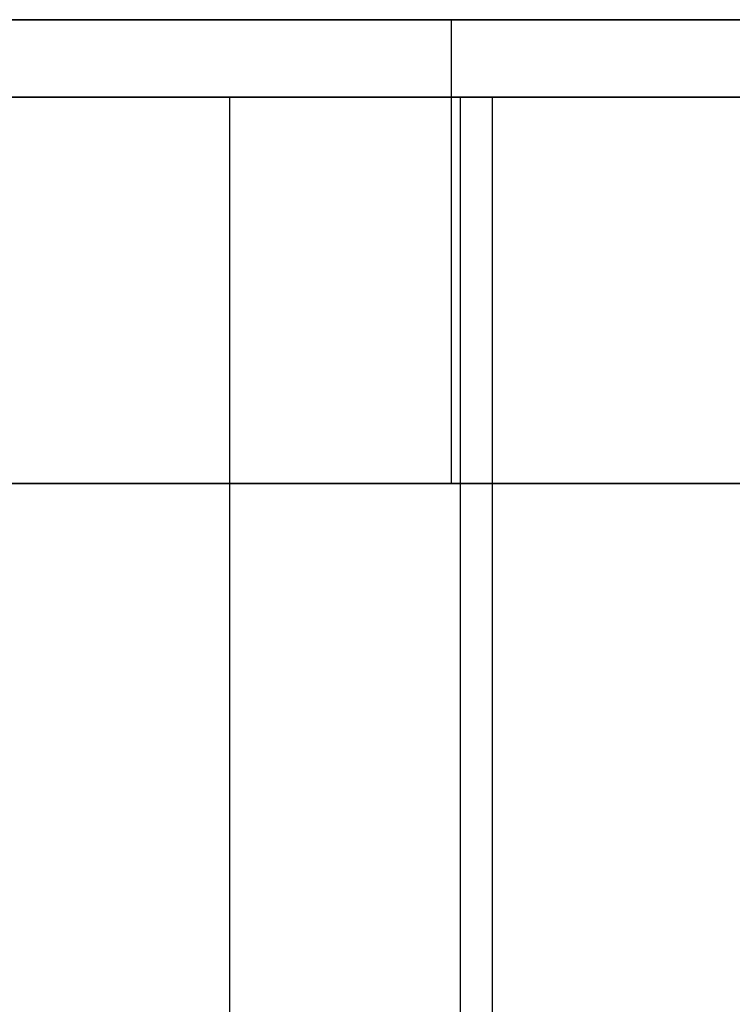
# Model space of a CAD drawing. Extents: x 0.04 to 7.12, y 0.02 to 2.11.
# Tile 11 of 17: x 4.17 to 4.53, y 1.61 to 2.11. Entities that reach past the tile are written whole.
import ezdxf

# ---------------------------------------------------------------- set-up
doc = ezdxf.new("R2010")
doc.units = 0
doc.header["$MEASUREMENT"] = 0
doc.layers.get('0').update_dxf_attribs({"color": 13, "linetype": 'CONTINUOUS'})

# ---------------------------------------------------------------- blocks, each defined once
blk = doc.blocks.new('LAMPA_KINKIET__REDNI_M_STL')
at = {"color": 0}
for p, q in [((4.12383, 2.10748, 1.27884), (4.38714, 2.10748, 1.35767)), ((4.38714, 2.10748, 5.79981), (4.12383, 2.10748, 5.87864)), ((4.38714, 2.10748, 5.79981), (4.12383, 2.10748, 5.87864)), ((4.12383, 2.10748, 1.27884), (4.38714, 2.10748, 1.35767)), ((4.38714, 2.10748, 1.35767), (4.38714, 1.87126, 1.35767)), ((4.38714, 2.10748, 1.35767), (4.63953, 2.10748, 1.46654)), ((4.38714, 2.10748, 1.35767), (4.38714, 1.87126, 1.35767)), ((4.63953, 2.10748, 5.69094), (4.38714, 2.10748, 5.79981)), ((4.38714, 2.10748, 5.79981), (4.38714, 1.87126, 5.79981)), ((4.38714, 2.10748, 5.79981), (4.38714, 1.87126, 5.79981)), ((4.63953, 2.10748, 5.69094), (4.38714, 2.10748, 5.79981)), ((4.38714, 2.10748, 1.35767), (4.63953, 2.10748, 1.46654)), ((4.27439, 2.06811, 5.85678), (4.00007, 2.06811, 5.92307)), ((4.27439, 2.06811, 5.85678), (4.00007, 2.06811, 5.92307)), ((4.39193, 2.06811, 5.90111), (4.12075, 2.06811, 5.97893)), ((4.12075, 2.06811, 1.17855), (4.39193, 2.06811, 1.25637)), ((4.12075, 2.06811, 1.17855), (4.39193, 2.06811, 1.25637)), ((4.39193, 2.06811, 5.90111), (4.12075, 2.06811, 5.97893)), ((4.13821, 2.06811, 1.26349), (4.40812, 2.06811, 1.34591)), ((4.13821, 2.06811, 1.26349), (4.40812, 2.06811, 1.34591)), ((4.53894, 2.06811, 5.75852), (4.27439, 2.06811, 5.85678)), ((4.27439, 1.1626, 5.85678), (4.27439, 2.06811, 5.85678)), ((4.53894, 2.06811, 5.75852), (4.27439, 2.06811, 5.85678)), ((4.27439, 1.1626, 5.85678), (4.27439, 2.06811, 5.85678)), ((4.39193, 1.08386, 5.90111), (4.39193, 2.06811, 5.90111)), ((4.65243, 2.06811, 5.79276), (4.39193, 2.06811, 5.90111)), ((4.39193, 1.08386, 5.90111), (4.39193, 2.06811, 5.90111)), ((4.39193, 1.08386, 1.25637), (4.39193, 2.06811, 1.25637)), ((4.39193, 2.06811, 1.25637), (4.65243, 2.06811, 1.36472)), ((4.39193, 1.08386, 1.25637), (4.39193, 2.06811, 1.25637)), ((4.39193, 2.06811, 1.25637), (4.65243, 2.06811, 1.36472)), ((4.65243, 2.06811, 5.79276), (4.39193, 2.06811, 5.90111)), ((4.40812, 2.06811, 1.34591), (4.66638, 2.06811, 1.45967)), ((4.40812, 1.1626, 1.34591), (4.40812, 2.06811, 1.34591)), ((4.40812, 1.1626, 1.34591), (4.40812, 2.06811, 1.34591)), ((4.40812, 2.06811, 1.34591), (4.66638, 2.06811, 1.45967)), ((4.38714, 1.87126, 1.35767), (4.12383, 1.87126, 1.27884)), ((4.12383, 1.87126, 5.87864), (4.38714, 1.87126, 5.79981)), ((4.38714, 1.87126, 1.35767), (4.12383, 1.87126, 1.27884)), ((4.12383, 1.87126, 5.87864), (4.38714, 1.87126, 5.79981)), ((4.63953, 1.87126, 1.46654), (4.38714, 1.87126, 1.35767)), ((4.38714, 1.87126, 5.79981), (4.63953, 1.87126, 5.69094)), ((4.63953, 1.87126, 1.46654), (4.38714, 1.87126, 1.35767)), ((4.38714, 1.87126, 5.79981), (4.63953, 1.87126, 5.69094))]:
    blk.add_line(p, q, dxfattribs=at)

msp = doc.modelspace()

# ---------------------------------------------------------------- block references
at = {"color": 0}
msp.add_blockref('LAMPA_KINKIET__REDNI_M_STL', (0, 0), dxfattribs=at)

doc.saveas('drawing.dxf')
